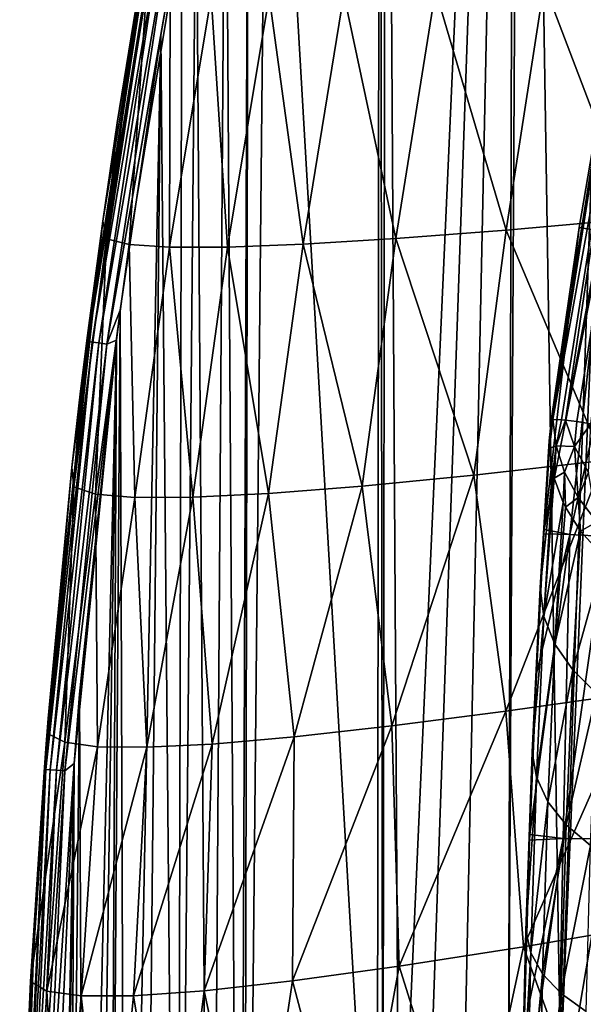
# Model space of a CAD drawing. Header units: metres. Extents: x -25 to 25, y -125 to 22.
# Tile 120 of 256: x -24.73 to -20.9, y -10.19 to -3.48. Entities that reach past the tile are written whole.
import ezdxf

# ---------------------------------------------------------------- set-up
doc = ezdxf.new("R2010")
doc.units = ezdxf.units.M
doc.layers.add('solid_500465', color=7, linetype='CONTINUOUS')

msp = doc.modelspace()

# ---------------------------------------------------------------- linework, layer by layer
at = {"layer": 'solid_500465'}
for points in [[(-21.31069, 5.873079), (-21.050611, -10.635806), (-21.40584, -10.884295)], [(-21.359606, 5.735985), (-21.31069, 5.873079), (-21.40584, -10.884295)], [(-21.31069, 5.873079), (-20.648144, 1.04473), (-21.050611, -10.635806)], [(-22.240648, 3.044849), (-21.359606, 5.735985), (-22.149488, -11.945913)], [(-21.359606, 5.735985), (-21.964193, -11.549388), (-22.149488, -11.945913)], [(-21.359606, 5.735985), (-21.715706, -11.19416), (-21.964193, -11.549388)], [(-21.359606, 5.735985), (-21.40584, -10.884295), (-21.715706, -11.19416)], [(-22.281027, 2.908244), (-22.240648, 3.044849), (-22.260756, -12.361474)], [(-22.240648, 3.044849), (-22.149488, -11.945913), (-22.260756, -12.361474)], [(-23.044086, 0.037224), (-22.281027, 2.908244), (-22.299999, -12.8)], [(-22.281027, 2.908244), (-22.260756, -12.361474), (-22.299999, -12.8)], [(-21.050611, -10.635806), (-20.648144, 1.04473), (-20.648144, -1.04473)], [(-23.208042, -16.424828), (-23.044086, 0.037224), (-22.299999, -12.8)], [(-23.208042, -16.424828), (-23.174875, -0.529091), (-23.044086, 0.037224)], [(-23.235706, -16.41123), (-23.333162, -1.254934), (-23.174875, -0.529091)], [(-23.208042, -16.424828), (-23.235706, -16.41123), (-23.174875, -0.529091)], [(-20.648144, -1.04473), (-20.654087, -10.450512), (-21.050611, -10.635806)], [(-23.434286, -16.298937), (-23.533255, -2.249625), (-23.333162, -1.254934)], [(-23.235706, -16.41123), (-23.434286, -16.298937), (-23.333162, -1.254934)], [(-23.658796, -16.134048), (-23.629255, -2.7644), (-23.533255, -2.249625)], [(-23.434286, -16.298937), (-23.658796, -16.134048), (-23.533255, -2.249625)], [(-23.8258, -2.782519, 0.138109), (-24.273106, -5.634274, 0.198609), (-24.169031, -4.856286, 0.199027)], [(-24.26825, -5.676817, 0.137106), (-24.273106, -5.634274, 0.198609), (-23.8258, -2.782519, 0.138109)], [(-24.26825, -5.676817, 0.137106), (-23.8258, -2.782519, 0.138109), (-23.797831, -2.787567, 0.082387)], [(-24.239914, -5.680379, 0.081747), (-24.26825, -5.676817, 0.137106), (-23.797831, -2.787567, 0.082387)], [(-24.239914, -5.680379, 0.081747), (-23.797831, -2.787567, 0.082387), (-23.754292, -2.795426, 0.038169)], [(-24.196056, -5.685893, 0.03786), (-24.239914, -5.680379, 0.081747), (-23.754292, -2.795426, 0.038169)], [(-24.196056, -5.685893, 0.03786), (-23.754292, -2.795426, 0.038169), (-23.69944, -2.805326, 0.009782)], [(-24.140928, -5.692824, 0.0097), (-24.196056, -5.685893, 0.03786), (-23.69944, -2.805326, 0.009782)], [(-23.8258, -2.782519, 0.138109), (-24.169031, -4.856286, 0.199027), (-24.070477, -4.187548, 0.199345)], [(-24.140928, -5.692824, 0.0097), (-23.629255, -2.7644), (-23.772411, -3.589208)], [(-24.140928, -5.692824, 0.0097), (-23.69944, -2.805326, 0.009782), (-23.629255, -2.7644)], [(-23.8258, -2.782519, 0.138109), (-24.070477, -4.187548, 0.199345), (-23.910818, -3.20796, 0.199741)], [(-23.658796, -16.134048), (-23.772411, -3.589208), (-23.629255, -2.7644)], [(-24.143339, -4.977592, 3.418515), (-23.871716, -3.287928, 3.423658), (-23.910818, -3.20796, 0.199741)], [(-24.143339, -4.977592, 3.418515), (-23.910818, -3.20796, 0.199741), (-24.070477, -4.187548, 0.199345)], [(-20.553547, -4.841163, 25.643358), (-20.310114, -3.189644, 25.678635), (-21.162369, -3.242882, 22.558605)], [(-22.171875, -4.975078, 19.386145), (-21.901031, -3.283086, 19.412745), (-22.525511, -3.310242, 16.244678)], [(-22.171875, -4.975078, 19.386145), (-21.421436, -4.917573, 22.527689), (-21.901031, -3.283086, 19.412745)], [(-21.421436, -4.917573, 22.527689), (-21.162369, -3.242882, 22.558605), (-21.901031, -3.283086, 19.412745)], [(-21.421436, -4.917573, 22.527689), (-20.553547, -4.841163, 25.643358), (-21.162369, -3.242882, 22.558605)], [(-24.143339, -4.977592, 3.418515), (-23.988117, -5.015281, 6.634407), (-23.871716, -3.287928, 3.423658)], [(-23.988117, -5.015281, 6.634407), (-23.708893, -3.313248, 6.643865), (-23.871716, -3.287928, 3.423658)], [(-23.988117, -5.015281, 6.634407), (-23.712879, -5.033791, 9.842821), (-23.708893, -3.313248, 6.643865)], [(-23.712879, -5.033791, 9.842821), (-23.429932, -3.325356, 9.85657), (-23.708893, -3.313248, 6.643865)], [(-23.712879, -5.033791, 9.842821), (-23.318098, -5.03322, 13.040041), (-23.429932, -3.325356, 9.85657)], [(-23.318098, -5.03322, 13.040041), (-23.035309, -3.324337, 13.058069), (-23.429932, -3.325356, 9.85657)], [(-23.318098, -5.03322, 13.040041), (-22.804262, -5.013638, 16.222372), (-23.035309, -3.324337, 13.058069)], [(-22.804262, -5.013638, 16.222372), (-22.525511, -3.310242, 16.244678), (-23.035309, -3.324337, 13.058069)], [(-22.804262, -5.013638, 16.222372), (-22.171875, -4.975078, 19.386145), (-22.525511, -3.310242, 16.244678)], [(-21.11301, -6.199102, 5.076005), (-20.684792, -3.505352, 5.080346), (-20.922585, -4.900028, 5.078741)], [(-20.675045, -3.507133, 4.810162), (-20.684792, -3.505352, 5.080346), (-21.11301, -6.199102, 5.076005)], [(-21.103573, -6.206859, 4.808277), (-20.675045, -3.507133, 4.810162), (-21.11301, -6.199102, 5.076005)], [(-21.103573, -6.206859, 4.808277), (-20.61775, -3.517614, 4.546147), (-20.675045, -3.507133, 4.810162)], [(-21.103573, -6.206859, 4.808277), (-21.044628, -6.210188, 4.543424), (-20.61775, -3.517614, 4.546147)], [(-21.044628, -6.210188, 4.543424), (-21.016563, -6.211698, 4.463591), (-20.61775, -3.517614, 4.546147)], [(-21.016563, -6.211698, 4.463591), (-20.514765, -3.536454, 4.296877), (-20.61775, -3.517614, 4.546147)], [(-21.016563, -6.211698, 4.463591), (-20.939753, -6.220842, 4.293996), (-20.514765, -3.536454, 4.296877)], [(-20.939753, -6.220842, 4.293996), (-20.843275, -6.23598, 4.135511), (-20.514765, -3.536454, 4.296877)], [(-20.759829, -4.926982, 7.549274), (-20.922585, -4.900028, 5.078741), (-20.684792, -3.505352, 5.080346)], [(-24.140928, -5.692824, 0.0097), (-23.772411, -3.589208), (-24.04933, -5.46176)], [(-24.014732, -15.753495), (-24.04933, -5.46176), (-23.772411, -3.589208)], [(-23.897606, -15.899377), (-24.014732, -15.753495), (-23.772411, -3.589208)], [(-23.658796, -16.134048), (-23.897606, -15.899377), (-23.772411, -3.589208)], [(-24.169031, -4.856286, 0.199027), (-24.143339, -4.977592, 3.418515), (-24.070477, -4.187548, 0.199345)], [(-24.364689, -6.666409, 3.417848), (-24.143339, -4.977592, 3.418515), (-24.169031, -4.856286, 0.199027)], [(-24.364689, -6.666409, 3.417848), (-24.169031, -4.856286, 0.199027), (-24.273106, -5.634274, 0.198609)], [(-20.757648, -6.485296, 25.644283), (-20.553547, -4.841163, 25.643358), (-21.421436, -4.917573, 22.527689)], [(-21.639996, -6.584962, 22.528616), (-21.421436, -4.917573, 22.527689), (-22.171875, -4.975078, 19.386145)], [(-21.639996, -6.584962, 22.528616), (-20.757648, -6.485296, 25.644283), (-21.421436, -4.917573, 22.527689)], [(-21.162287, -6.956027, 5.945665), (-20.922585, -4.900028, 5.078741), (-20.759829, -4.926982, 7.549274)], [(-21.162287, -6.956027, 5.945665), (-21.11301, -6.199102, 5.076005), (-20.922585, -4.900028, 5.078741)], [(-20.987291, -6.990269, 8.338221), (-21.162287, -6.956027, 5.945665), (-20.759829, -4.926982, 7.549274)], [(-20.987291, -6.990269, 8.338221), (-20.759829, -4.926982, 7.549274), (-20.523376, -4.937076, 10.016578)], [(-20.740421, -7.003395, 10.725207), (-20.987291, -6.990269, 8.338221), (-20.523376, -4.937076, 10.016578)], [(-24.364689, -6.666409, 3.417848), (-24.219042, -6.714747, 6.634089), (-24.143339, -4.977592, 3.418515)], [(-24.219042, -6.714747, 6.634089), (-23.988117, -5.015281, 6.634407), (-24.143339, -4.977592, 3.418515)], [(-24.219042, -6.714747, 6.634089), (-23.949352, -6.73818, 9.842847), (-23.988117, -5.015281, 6.634407)], [(-23.949352, -6.73818, 9.842847), (-23.712879, -5.033791, 9.842821), (-23.988117, -5.015281, 6.634407)], [(-23.039782, -6.710801, 16.222988), (-22.804262, -5.013638, 16.222372), (-23.318098, -5.03322, 13.040041)], [(-23.039782, -6.710801, 16.222988), (-22.400909, -6.660156, 19.386963), (-22.804262, -5.013638, 16.222372)], [(-22.400909, -6.660156, 19.386963), (-22.171875, -4.975078, 19.386145), (-22.804262, -5.013638, 16.222372)], [(-22.400909, -6.660156, 19.386963), (-21.639996, -6.584962, 22.528616), (-22.171875, -4.975078, 19.386145)], [(-23.949352, -6.73818, 9.842847), (-23.556101, -6.736832, 13.040385), (-23.712879, -5.033791, 9.842821)], [(-23.556101, -6.736832, 13.040385), (-23.318098, -5.03322, 13.040041), (-23.712879, -5.033791, 9.842821)], [(-23.556101, -6.736832, 13.040385), (-23.039782, -6.710801, 16.222988), (-23.318098, -5.03322, 13.040041)], [(-24.140928, -5.692824, 0.0097), (-24.04933, -5.46176), (-24.075644, -5.666986)], [(-24.123186, -15.592789), (-24.075644, -5.666986), (-24.04933, -5.46176)], [(-24.014732, -15.753495), (-24.123186, -15.592789), (-24.04933, -5.46176)], [(-24.26825, -5.676817, 0.137106), (-24.564823, -8.575171, 0.196591), (-24.555437, -8.446979, 0.196693)], [(-24.555279, -8.590612, 0.135588), (-24.564823, -8.575171, 0.196591), (-24.26825, -5.676817, 0.137106)], [(-24.26825, -5.676817, 0.137106), (-24.555437, -8.446979, 0.196693), (-24.539951, -8.243947, 0.196852)], [(-24.555279, -8.590612, 0.135588), (-24.26825, -5.676817, 0.137106), (-24.239914, -5.680379, 0.081747)], [(-24.526592, -8.592671, 0.080781), (-24.555279, -8.590612, 0.135588), (-24.239914, -5.680379, 0.081747)], [(-24.26825, -5.676817, 0.137106), (-24.539951, -8.243947, 0.196852), (-24.379271, -6.533119, 0.198066)], [(-24.526592, -8.592671, 0.080781), (-24.239914, -5.680379, 0.081747), (-24.196056, -5.685893, 0.03786)], [(-24.482565, -8.595832, 0.037393), (-24.526592, -8.592671, 0.080781), (-24.196056, -5.685893, 0.03786)], [(-24.482565, -8.595832, 0.037393), (-24.196056, -5.685893, 0.03786), (-24.140928, -5.692824, 0.0097)], [(-24.427414, -8.599792, 0.009578), (-24.482565, -8.595832, 0.037393), (-24.140928, -5.692824, 0.0097)], [(-24.427414, -8.599792, 0.009578), (-24.075644, -5.666986), (-24.36256, -8.550451)], [(-24.427414, -8.599792, 0.009578), (-24.140928, -5.692824, 0.0097), (-24.075644, -5.666986)], [(-24.26825, -5.676817, 0.137106), (-24.379271, -6.533119, 0.198066), (-24.319803, -6.014093, 0.198388)], [(-24.319803, -6.014093, 0.198388), (-24.364689, -6.666409, 3.417848), (-24.273106, -5.634274, 0.198609)], [(-24.36256, -8.550451), (-24.075644, -5.666986), (-24.326128, -8.078412)], [(-24.294302, -15.255342), (-24.326128, -8.078412), (-24.075644, -5.666986)], [(-24.26825, -5.676817, 0.137106), (-24.319803, -6.014093, 0.198388), (-24.273106, -5.634274, 0.198609)], [(-24.217344, -15.42379), (-24.294302, -15.255342), (-24.075644, -5.666986)], [(-24.123186, -15.592789), (-24.217344, -15.42379), (-24.075644, -5.666986)], [(-24.319803, -6.014093, 0.198388), (-24.379271, -6.533119, 0.198066), (-24.364689, -6.666409, 3.417848)], [(-21.126934, -6.352053, 4.953601), (-21.11301, -6.199102, 5.076005), (-21.162287, -6.956027, 5.945665)], [(-21.103573, -6.206859, 4.808277), (-21.11301, -6.199102, 5.076005), (-21.126934, -6.352053, 4.953601)], [(-21.103573, -6.206859, 4.808277), (-21.126934, -6.352053, 4.953601), (-21.125885, -6.402988, 4.913157)], [(-21.08016, -6.386011, 4.622874), (-21.103573, -6.206859, 4.808277), (-21.125885, -6.402988, 4.913157)], [(-21.08016, -6.386011, 4.622874), (-21.044628, -6.210188, 4.543424), (-21.103573, -6.206859, 4.808277)], [(-21.08016, -6.386011, 4.622874), (-21.016563, -6.211698, 4.463591), (-21.044628, -6.210188, 4.543424)], [(-20.956242, -6.391266, 4.302305), (-21.016563, -6.211698, 4.463591), (-21.08016, -6.386011, 4.622874)], [(-20.956242, -6.391266, 4.302305), (-20.939753, -6.220842, 4.293996), (-21.016563, -6.211698, 4.463591)], [(-20.956242, -6.391266, 4.302305), (-20.843275, -6.23598, 4.135511), (-20.939753, -6.220842, 4.293996)], [(-20.859068, -6.568204, 4.159161), (-20.843275, -6.23598, 4.135511), (-20.956242, -6.391266, 4.302305)], [(-21.18943, -7.354221, 6.067124), (-21.126934, -6.352053, 4.953601), (-21.163988, -6.984408, 5.975335)], [(-21.125885, -6.402988, 4.913157), (-21.126934, -6.352053, 4.953601), (-21.18943, -7.354221, 6.067124)], [(-21.126934, -6.352053, 4.953601), (-21.162287, -6.956027, 5.945665), (-21.163988, -6.984408, 5.975335)], [(-21.103733, -6.565061, 4.785525), (-21.125885, -6.402988, 4.913157), (-21.18943, -7.354221, 6.067124)], [(-21.08016, -6.386011, 4.622874), (-21.125885, -6.402988, 4.913157), (-21.103733, -6.565061, 4.785525)], [(-21.08016, -6.386011, 4.622874), (-21.103733, -6.565061, 4.785525), (-21.093323, -6.606796, 4.752923)], [(-21.022713, -6.564426, 4.47207), (-21.08016, -6.386011, 4.622874), (-21.093323, -6.606796, 4.752923)], [(-20.956242, -6.391266, 4.302305), (-21.08016, -6.386011, 4.622874), (-21.022713, -6.564426, 4.47207)], [(-20.956242, -6.391266, 4.302305), (-21.022713, -6.564426, 4.47207), (-20.929401, -6.738599, 4.334845)], [(-20.859068, -6.568204, 4.159161), (-20.956242, -6.391266, 4.302305), (-20.929401, -6.738599, 4.334845)], [(-21.424004, -8.193557, 23.992418), (-20.757648, -6.485296, 25.644283), (-21.639996, -6.584962, 22.528616)], [(-21.424004, -8.193557, 23.992418), (-20.539633, -8.067211, 26.889532), (-20.757648, -6.485296, 25.644283)], [(-24.540733, -8.348202, 3.203158), (-24.364689, -6.666409, 3.417848), (-24.379271, -6.533119, 0.198066)], [(-24.540733, -8.348202, 3.203158), (-24.379271, -6.533119, 0.198066), (-24.539951, -8.243947, 0.196852)], [(-21.163153, -7.547649, 5.877241), (-21.103733, -6.565061, 4.785525), (-21.18943, -7.354221, 6.067124)], [(-21.093323, -6.606796, 4.752923), (-21.103733, -6.565061, 4.785525), (-21.163153, -7.547649, 5.877241)], [(-21.022713, -6.564426, 4.47207), (-21.093323, -6.606796, 4.752923), (-21.031904, -6.772616, 4.624516)], [(-21.022713, -6.564426, 4.47207), (-21.031904, -6.772616, 4.624516), (-21.016296, -6.804347, 4.600161)], [(-20.929401, -6.738599, 4.334845), (-21.022713, -6.564426, 4.47207), (-21.016296, -6.804347, 4.600161)], [(-20.859068, -6.568204, 4.159161), (-20.929401, -6.738599, 4.334845), (-20.802626, -6.90405, 4.214729)], [(-22.199673, -8.294042, 21.071125), (-21.639996, -6.584962, 22.528616), (-22.400909, -6.660156, 19.386963)], [(-22.199673, -8.294042, 21.071125), (-21.424004, -8.193557, 23.992418), (-21.639996, -6.584962, 22.528616)], [(-21.031904, -6.772616, 4.624516), (-21.093323, -6.606796, 4.752923), (-21.163153, -7.547649, 5.877241)], [(-24.540733, -8.348202, 3.203158), (-24.427984, -8.404978, 6.20651), (-24.364689, -6.666409, 3.417848)], [(-24.427984, -8.404978, 6.20651), (-24.219042, -6.714747, 6.634089), (-24.364689, -6.666409, 3.417848)], [(-22.865906, -8.368539, 18.128597), (-22.400909, -6.660156, 19.386963), (-23.039782, -6.710801, 16.222988)], [(-22.865906, -8.368539, 18.128597), (-22.199673, -8.294042, 21.071125), (-22.400909, -6.660156, 19.386963)], [(-24.427984, -8.404978, 6.20651), (-24.203726, -8.435284, 9.203776), (-24.219042, -6.714747, 6.634089)], [(-24.203726, -8.435284, 9.203776), (-23.949352, -6.73818, 9.842847), (-24.219042, -6.714747, 6.634089)], [(-24.203726, -8.435284, 9.203776), (-23.868355, -8.439243, 12.191905), (-23.949352, -6.73818, 9.842847)], [(-23.868355, -8.439243, 12.191905), (-23.556101, -6.736832, 13.040385), (-23.949352, -6.73818, 9.842847)], [(-23.868355, -8.439243, 12.191905), (-23.422274, -8.416966, 15.167851), (-23.556101, -6.736832, 13.040385)], [(-23.422274, -8.416966, 15.167851), (-23.039782, -6.710801, 16.222988), (-23.556101, -6.736832, 13.040385)], [(-23.422274, -8.416966, 15.167851), (-22.865906, -8.368539, 18.128597), (-23.039782, -6.710801, 16.222988)], [(-20.929401, -6.738599, 4.334845), (-21.016296, -6.804347, 4.600161), (-20.913813, -6.967872, 4.475884)], [(-20.802626, -6.90405, 4.214729), (-20.929401, -6.738599, 4.334845), (-20.913813, -6.967872, 4.475884)], [(-21.088337, -7.735859, 5.695195), (-21.031904, -6.772616, 4.624516), (-21.163153, -7.547649, 5.877241)], [(-21.016296, -6.804347, 4.600161), (-21.031904, -6.772616, 4.624516), (-21.088337, -7.735859, 5.695195)], [(-20.913813, -6.967872, 4.475884), (-21.016296, -6.804347, 4.600161), (-21.088337, -7.735859, 5.695195)], [(-20.802626, -6.90405, 4.214729), (-20.913813, -6.967872, 4.475884), (-20.753355, -7.144394, 4.344527)], [(-21.163988, -6.984408, 5.975335), (-21.162287, -6.956027, 5.945665), (-20.987291, -6.990269, 8.338221)], [(-20.967453, -7.912646, 5.526987), (-20.913813, -6.967872, 4.475884), (-21.088337, -7.735859, 5.695195)], [(-20.753355, -7.144394, 4.344527), (-20.913813, -6.967872, 4.475884), (-20.967453, -7.912646, 5.526987)], [(-21.26004, -9.032183, 7.753584), (-21.214615, -7.937615, 6.888271), (-20.987291, -6.990269, 8.338221)], [(-21.032007, -9.060459, 10.199502), (-21.26004, -9.032183, 7.753584), (-20.987291, -6.990269, 8.338221)], [(-21.214615, -7.937615, 6.888271), (-21.163988, -6.984408, 5.975335), (-20.987291, -6.990269, 8.338221)], [(-21.18943, -7.354221, 6.067124), (-21.163988, -6.984408, 5.975335), (-21.214615, -7.937615, 6.888271)], [(-21.032007, -9.060459, 10.199502), (-20.987291, -6.990269, 8.338221), (-20.740421, -7.003395, 10.725207)], [(-20.725805, -9.062797, 12.639779), (-21.032007, -9.060459, 10.199502), (-20.740421, -7.003395, 10.725207)], [(-20.804483, -8.072185, 5.37816), (-20.753355, -7.144394, 4.344527), (-20.967453, -7.912646, 5.526987)], [(-21.243525, -8.471539, 7.064959), (-21.18943, -7.354221, 6.067124), (-21.214615, -7.937615, 6.888271)], [(-21.163153, -7.547649, 5.877241), (-21.18943, -7.354221, 6.067124), (-21.243525, -8.471539, 7.064959)], [(-21.213915, -8.643412, 6.855809), (-21.163153, -7.547649, 5.877241), (-21.243525, -8.471539, 7.064959)], [(-21.088337, -7.735859, 5.695195), (-21.163153, -7.547649, 5.877241), (-21.213915, -8.643412, 6.855809)], [(-21.135874, -8.810316, 6.655276), (-21.088337, -7.735859, 5.695195), (-21.213915, -8.643412, 6.855809)], [(-20.967453, -7.912646, 5.526987), (-21.088337, -7.735859, 5.695195), (-21.135874, -8.810316, 6.655276)], [(-21.243525, -8.471539, 7.064959), (-21.214615, -7.937615, 6.888271), (-21.26004, -9.032183, 7.753584)], [(-21.011976, -8.96675, 6.46997), (-20.967453, -7.912646, 5.526987), (-21.135874, -8.810316, 6.655276)], [(-20.804483, -8.072185, 5.37816), (-20.967453, -7.912646, 5.526987), (-21.011976, -8.96675, 6.46997)], [(-24.398386, -14.940111), (-24.36256, -8.550451), (-24.326128, -8.078412)], [(-24.294302, -15.255342), (-24.398386, -14.940111), (-24.326128, -8.078412)], [(-21.302483, -9.797001, 24.925613), (-20.539633, -8.067211, 26.889532), (-21.424004, -8.193557, 23.992418)], [(-21.302483, -9.797001, 24.925613), (-20.334707, -9.631388, 27.929846), (-20.539633, -8.067211, 26.889532)], [(-20.846304, -9.107556, 6.305996), (-20.804483, -8.072185, 5.37816), (-21.011976, -8.96675, 6.46997)], [(-24.660408, -10.033818, 3.322339), (-24.540733, -8.348202, 3.203158), (-24.539951, -8.243947, 0.196852)], [(-24.660408, -10.033818, 3.322339), (-24.539951, -8.243947, 0.196852), (-24.555437, -8.446979, 0.196693)], [(-22.149649, -9.929988, 21.894175), (-21.424004, -8.193557, 23.992418), (-22.199673, -8.294042, 21.071125)], [(-22.149649, -9.929988, 21.894175), (-21.302483, -9.797001, 24.925613), (-21.424004, -8.193557, 23.992418)], [(-22.875151, -10.030128, 18.838812), (-22.199673, -8.294042, 21.071125), (-22.865906, -8.368539, 18.128597)], [(-22.875151, -10.030128, 18.838812), (-22.149649, -9.929988, 21.894175), (-22.199673, -8.294042, 21.071125)], [(-24.660408, -10.033818, 3.322339), (-24.427984, -8.404978, 6.20651), (-24.540733, -8.348202, 3.203158)], [(-23.47847, -10.097297, 15.762921), (-22.865906, -8.368539, 18.128597), (-23.422274, -8.416966, 15.167851)], [(-23.47847, -10.097297, 15.762921), (-22.875151, -10.030128, 18.838812), (-22.865906, -8.368539, 18.128597)], [(-24.660408, -10.033818, 3.322339), (-24.55055, -10.099785, 6.446183), (-24.427984, -8.404978, 6.20651)], [(-24.564823, -8.575171, 0.196591), (-24.660408, -10.033818, 3.322339), (-24.555437, -8.446979, 0.196693)], [(-24.55055, -10.099785, 6.446183), (-24.203726, -8.435284, 9.203776), (-24.427984, -8.404978, 6.20651)], [(-24.55055, -10.099785, 6.446183), (-24.316639, -10.132254, 9.563188), (-24.203726, -8.435284, 9.203776)], [(-24.316639, -10.132254, 9.563188), (-23.868355, -8.439243, 12.191905), (-24.203726, -8.435284, 9.203776)], [(-24.316639, -10.132254, 9.563188), (-23.959126, -10.131378, 12.66991), (-23.868355, -8.439243, 12.191905)], [(-23.959126, -10.131378, 12.66991), (-23.422274, -8.416966, 15.167851), (-23.868355, -8.439243, 12.191905)], [(-23.959126, -10.131378, 12.66991), (-23.47847, -10.097297, 15.762921), (-23.422274, -8.416966, 15.167851)], [(-21.287004, -9.688775, 7.937224), (-21.243525, -8.471539, 7.064959), (-21.261435, -9.071003, 7.781137)], [(-21.213915, -8.643412, 6.855809), (-21.243525, -8.471539, 7.064959), (-21.287004, -9.688775, 7.937224)], [(-21.243525, -8.471539, 7.064959), (-21.26004, -9.032183, 7.753584), (-21.261435, -9.071003, 7.781137)], [(-24.564823, -8.575171, 0.196591), (-24.641115, -9.837066, 0.195519), (-24.660408, -10.033818, 3.322339)], [(-24.555279, -8.590612, 0.135588), (-24.641115, -9.837066, 0.195519), (-24.564823, -8.575171, 0.196591)], [(-24.557943, -11.50915, 0.009417), (-24.36256, -8.550451), (-24.497309, -11.51026)], [(-24.557943, -11.50915, 0.009417), (-24.427414, -8.599792, 0.009578), (-24.36256, -8.550451)], [(-24.472933, -14.418341), (-24.497309, -11.51026), (-24.36256, -8.550451)], [(-24.452288, -14.661136), (-24.472933, -14.418341), (-24.36256, -8.550451)], [(-24.398386, -14.940111), (-24.452288, -14.661136), (-24.36256, -8.550451)], [(-24.555279, -8.590612, 0.135588), (-24.697178, -11.50657, 0.193921), (-24.641115, -9.837066, 0.195519)], [(-24.685926, -11.506806, 0.13359), (-24.697178, -11.50657, 0.193921), (-24.555279, -8.590612, 0.135588)], [(-24.685926, -11.506806, 0.13359), (-24.555279, -8.590612, 0.135588), (-24.526592, -8.592671, 0.080781)], [(-24.656912, -11.507338, 0.079512), (-24.685926, -11.506806, 0.13359), (-24.526592, -8.592671, 0.080781)], [(-24.656912, -11.507338, 0.079512), (-24.526592, -8.592671, 0.080781), (-24.482565, -8.595832, 0.037393)], [(-24.612869, -11.508144, 0.03678), (-24.656912, -11.507338, 0.079512), (-24.482565, -8.595832, 0.037393)], [(-24.612869, -11.508144, 0.03678), (-24.482565, -8.595832, 0.037393), (-24.427414, -8.599792, 0.009578)], [(-24.557943, -11.50915, 0.009417), (-24.612869, -11.508144, 0.03678), (-24.427414, -8.599792, 0.009578)], [(-21.253819, -9.837613, 7.711599), (-21.213915, -8.643412, 6.855809), (-21.287004, -9.688775, 7.937224)], [(-21.135874, -8.810316, 6.655276), (-21.213915, -8.643412, 6.855809), (-21.253819, -9.837613, 7.711599)], [(-21.172327, -9.981746, 7.495392), (-21.135874, -8.810316, 6.655276), (-21.253819, -9.837613, 7.711599)], [(-21.011976, -8.96675, 6.46997), (-21.135874, -8.810316, 6.655276), (-21.172327, -9.981746, 7.495392)], [(-21.045214, -10.116421, 7.295729), (-21.011976, -8.96675, 6.46997), (-21.172327, -9.981746, 7.495392)], [(-20.846304, -9.107556, 6.305996), (-21.011976, -8.96675, 6.46997), (-21.045214, -10.116421, 7.295729)], [(-21.261435, -9.071003, 7.781137), (-21.26004, -9.032183, 7.753584), (-21.032007, -9.060459, 10.199502)], [(-21.314503, -11.096766, 8.988377), (-21.299107, -10.347647, 8.59245), (-21.032007, -9.060459, 10.199502)], [(-21.073298, -11.11545, 11.29142), (-21.314503, -11.096766, 8.988377), (-21.032007, -9.060459, 10.199502)], [(-21.299107, -10.347647, 8.59245), (-21.261435, -9.071003, 7.781137), (-21.032007, -9.060459, 10.199502)], [(-21.287004, -9.688775, 7.937224), (-21.261435, -9.071003, 7.781137), (-21.299107, -10.347647, 8.59245)], [(-21.073298, -11.11545, 11.29142), (-21.032007, -9.060459, 10.199502), (-20.725805, -9.062797, 12.639779)], [(-20.757734, -11.109934, 13.606959), (-21.073298, -11.11545, 11.29142), (-20.725805, -9.062797, 12.639779)], [(-20.876669, -10.2372, 7.11919), (-20.846304, -9.107556, 6.305996), (-21.045214, -10.116421, 7.295729)], [(-20.756701, -11.304552, 27.030262), (-20.334707, -9.631388, 27.929846), (-21.302483, -9.797001, 24.925613)], [(-21.31781, -10.989382, 8.677299), (-21.287004, -9.688775, 7.937224), (-21.299107, -10.347647, 8.59245)], [(-21.253819, -9.837613, 7.711599), (-21.287004, -9.688775, 7.937224), (-21.31781, -10.989382, 8.677299)], [(-24.734438, -11.708366, 3.219448), (-24.660408, -10.033818, 3.322339), (-24.641115, -9.837066, 0.195519)], [(-24.698883, -11.599358, 0.19669), (-24.734438, -11.708366, 3.219448), (-24.641115, -9.837066, 0.195519)], [(-24.698883, -11.599358, 0.19669), (-24.641115, -9.837066, 0.195519), (-24.697178, -11.50657, 0.193921)], [(-21.664042, -11.47773, 24.118731), (-21.302483, -9.797001, 24.925613), (-22.149649, -9.929988, 21.894175)], [(-21.664042, -11.47773, 24.118731), (-20.756701, -11.304552, 27.030262), (-21.302483, -9.797001, 24.925613)], [(-21.280836, -11.114277, 8.438146), (-21.253819, -9.837613, 7.711599), (-21.31781, -10.989382, 8.677299)], [(-21.172327, -9.981746, 7.495392), (-21.253819, -9.837613, 7.711599), (-21.280836, -11.114277, 8.438146)], [(-22.455347, -11.616158, 21.18257), (-22.149649, -9.929988, 21.894175), (-22.875151, -10.030128, 18.838812)], [(-22.455347, -11.616158, 21.18257), (-21.664042, -11.47773, 24.118731), (-22.149649, -9.929988, 21.894175)], [(-21.195698, -11.234745, 8.209236), (-21.172327, -9.981746, 7.495392), (-21.280836, -11.114277, 8.438146)], [(-21.045214, -10.116421, 7.295729), (-21.172327, -9.981746, 7.495392), (-21.195698, -11.234745, 8.209236)], [(-24.734438, -11.708366, 3.219448), (-24.65062, -11.781551, 6.239052), (-24.660408, -10.033818, 3.322339)], [(-24.65062, -11.781551, 6.239052), (-24.55055, -10.099785, 6.446183), (-24.660408, -10.033818, 3.322339)], [(-23.129818, -11.719635, 18.224783), (-22.875151, -10.030128, 18.838812), (-23.47847, -10.097297, 15.762921)], [(-23.129818, -11.719635, 18.224783), (-22.455347, -11.616158, 21.18257), (-22.875151, -10.030128, 18.838812)], [(-24.65062, -11.781551, 6.239052), (-24.447838, -11.819129, 9.252494), (-24.55055, -10.099785, 6.446183)], [(-24.447838, -11.819129, 9.252494), (-24.316639, -10.132254, 9.563188), (-24.55055, -10.099785, 6.446183)], [(-23.687014, -11.788038, 15.248454), (-23.47847, -10.097297, 15.762921), (-23.959126, -10.131378, 12.66991)], [(-23.687014, -11.788038, 15.248454), (-23.129818, -11.719635, 18.224783), (-23.47847, -10.097297, 15.762921)], [(-21.065201, -11.346814, 7.998117), (-21.045214, -10.116421, 7.295729), (-21.195698, -11.234745, 8.209236)], [(-20.876669, -10.2372, 7.11919), (-21.045214, -10.116421, 7.295729), (-21.065201, -11.346814, 7.998117)], [(-24.447838, -11.819129, 9.252494), (-24.126497, -11.821244, 12.256662), (-24.316639, -10.132254, 9.563188)], [(-24.126497, -11.821244, 12.256662), (-23.959126, -10.131378, 12.66991), (-24.316639, -10.132254, 9.563188)], [(-24.126497, -11.821244, 12.256662), (-23.687014, -11.788038, 15.248454), (-23.959126, -10.131378, 12.66991)]]:
    msp.add_3dface(points, dxfattribs=at)

doc.saveas('drawing.dxf')
